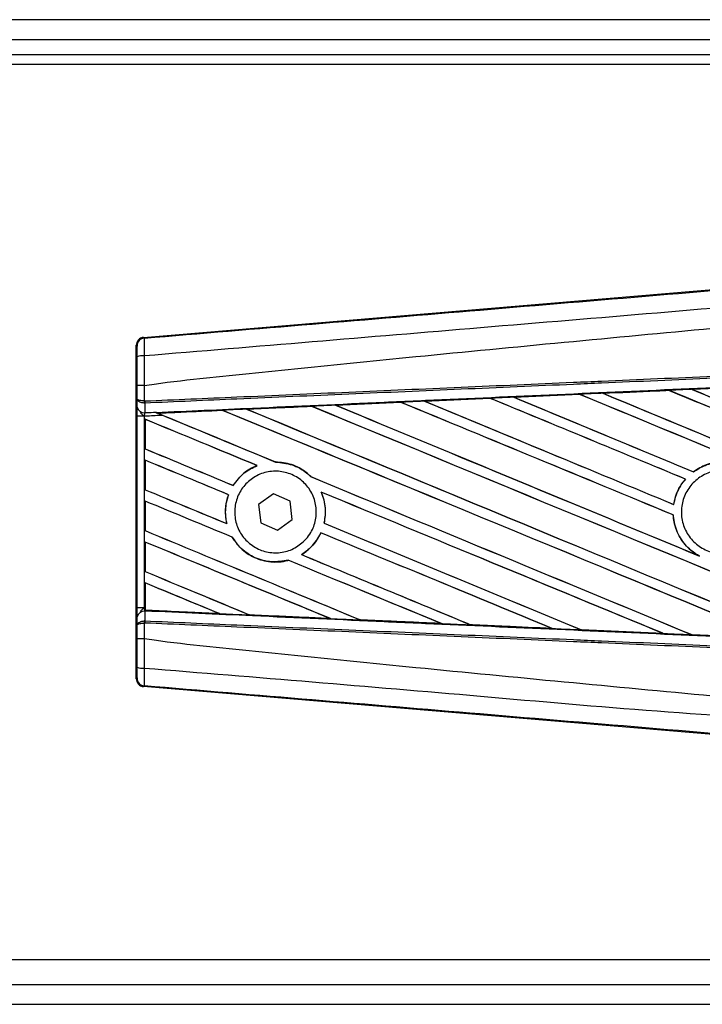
# Model space of a CAD drawing. Header units: millimetres. Extents: x 0 to 420, y 0 to 297.
# Tile 22 of 34: x 202 to 211, y 225 to 238. Entities that reach past the tile are written whole.
import ezdxf

# ---------------------------------------------------------------- set-up
doc = ezdxf.new("R2010")
doc.units = ezdxf.units.MM

msp = doc.modelspace()

# ---------------------------------------------------------------- linework, layer by layer
at = {"color": 7, "linetype": 'Continuous', "lineweight": 25}
for p, q in [((215.4858, 237.7683), (58.3321, 237.7683)), ((60.5584, 237.5064), (212.2118, 237.5064)), ((60.5584, 237.31), (212.2118, 237.31)), ((215.4858, 237.179), (182.0906, 237.179)), ((203.7958, 233.5851), (211.5639, 234.2401)), ((203.7958, 233.5851), (203.806, 233.5757)), ((203.7101, 233.4713), (203.6998, 233.4807)), ((203.6998, 229.0907), (203.6998, 233.4807)), ((203.7116, 232.7747), (203.7116, 232.9492)), ((203.8057, 232.9495), (203.8057, 232.9495)), ((203.8057, 232.9495), (203.8057, 232.7476)), ((210.7097, 232.8879), (209.8422, 232.8494)), ((210.7094, 232.888), (210.7097, 232.8879)), ((210.7097, 232.8879), (210.7108, 232.8869)), ((211.0153, 232.9016), (211.8852, 232.9401)), ((211.0156, 232.9015), (211.0153, 232.9016)), ((211.0193, 232.9005), (211.0156, 232.9015)), ((203.7107, 232.6679), (203.7116, 232.7747)), ((203.8057, 232.7476), (203.8099, 232.7476)), ((206.3241, 232.6927), (207.1826, 232.7311)), ((207.1826, 232.7311), (207.1839, 232.7305)), ((207.1839, 232.7305), (207.185, 232.7295)), ((207.4961, 232.7451), (208.3581, 232.7835)), ((207.4975, 232.7445), (207.4961, 232.7451)), ((207.501, 232.7437), (207.4975, 232.7445)), ((208.3581, 232.7835), (208.359, 232.7832)), ((208.359, 232.7832), (208.36, 232.7821)), ((208.6686, 232.7974), (209.5337, 232.8359)), ((208.6695, 232.797), (208.6686, 232.7974)), ((209.5342, 232.8356), (208.6695, 232.797)), ((208.673, 232.7961), (208.6695, 232.797)), ((209.5337, 232.8359), (209.5342, 232.8356)), ((209.5342, 232.8356), (209.5353, 232.8346)), ((209.8422, 232.8494), (209.8416, 232.8496)), ((209.8458, 232.8484), (209.8422, 232.8494)), ((203.8123, 232.7198), (203.8056, 232.7199)), ((203.8123, 232.7198), (203.8111, 232.5937)), ((203.9519, 232.5998), (203.9604, 232.5963)), ((204.8345, 232.6244), (203.986, 232.5859)), ((204.8345, 232.6244), (204.8355, 232.6235)), ((205.1591, 232.6382), (205.1558, 232.639)), ((206.0091, 232.6776), (206.0101, 232.6766)), ((206.3297, 232.691), (206.3263, 232.6919)), ((203.7102, 230.0247), (203.7102, 232.5468)), ((203.8043, 232.5468), (203.7102, 232.5468)), ((203.8043, 232.5468), (203.8043, 230.0247)), ((203.8168, 232.5065), (203.8168, 232.1174)), ((203.8174, 232.5056), (203.8168, 232.5065)), ((203.8174, 232.1178), (203.8174, 232.5056)), ((203.9892, 232.5851), (203.986, 232.5859)), ((203.8168, 232.1174), (203.8174, 232.1178)), ((203.8168, 231.9678), (203.8168, 231.5788)), ((203.8174, 231.967), (203.8168, 231.9678)), ((203.8174, 231.5791), (203.8174, 231.967)), ((205.2883, 231.8977), (205.2905, 231.8974)), ((205.5341, 231.9432), (205.5329, 231.9444)), ((205.9974, 231.7516), (205.9956, 231.7517)), ((210.9291, 231.7192), (210.9306, 231.7192)), ((211.0357, 231.8158), (211.035, 231.8167)), ((203.8168, 231.5788), (203.8174, 231.5791)), ((204.9756, 231.6364), (204.9748, 231.6373)), ((203.8168, 231.4292), (203.8168, 231.0401)), ((203.8174, 231.4283), (203.8168, 231.4292)), ((204.9138, 231.5138), (204.9151, 231.5139)), ((205.5059, 231.5262), (205.3111, 231.3828)), ((205.7276, 231.4292), (205.5059, 231.5262)), ((205.7544, 231.1887), (205.7276, 231.4292)), ((206.1345, 231.5485), (206.1363, 231.5471)), ((203.8174, 231.0405), (203.8174, 231.4283)), ((205.3111, 231.3828), (205.3379, 231.1423)), ((210.7752, 231.3852), (210.7742, 231.3862)), ((205.5595, 231.0453), (205.7544, 231.1887)), ((210.7676, 231.2474), (210.7687, 231.2475)), ((203.8168, 231.0401), (203.8174, 231.0405)), ((204.8924, 231.1323), (204.8909, 231.1335)), ((205.3379, 231.1423), (205.5595, 231.0453)), ((206.174, 231.1396), (206.1728, 231.1395)), ((204.962, 230.9553), (204.9633, 230.9554)), ((206.1295, 231.0119), (206.1303, 231.0109)), ((203.8168, 230.8905), (203.8168, 230.5014)), ((203.8174, 230.8897), (203.8168, 230.8905)), ((203.8174, 230.5018), (203.8174, 230.8897)), ((205.8764, 230.7245), (205.8745, 230.7246)), ((211.1155, 230.7054), (211.1013, 230.7119)), ((205.701, 230.6504), (205.7018, 230.6494)), ((203.8168, 230.5014), (203.8174, 230.5018)), ((203.8168, 230.3519), (203.8168, 230.0241)), ((203.8174, 230.351), (203.8168, 230.3519)), ((203.8174, 229.9941), (203.8174, 230.351)), ((203.8043, 230.0247), (203.7102, 230.0247)), ((203.8043, 230.0247), (203.8168, 230.0241)), ((203.8168, 230.0241), (203.8168, 229.9911)), ((203.7116, 229.7968), (203.7107, 229.9035)), ((203.8111, 229.9778), (203.8123, 229.8517)), ((203.8167, 229.9776), (203.8111, 229.9778)), ((203.8167, 229.9817), (203.8167, 229.9776)), ((203.8168, 229.9911), (203.8169, 229.9932)), ((203.8174, 229.9941), (203.8169, 229.9932)), ((203.8169, 229.9932), (204.7914, 229.949)), ((204.7914, 229.949), (204.7874, 229.9501)), ((205.1904, 229.9319), (205.1916, 229.9309)), ((206.2544, 229.8828), (206.2502, 229.884)), ((203.7116, 229.6222), (203.7116, 229.7968)), ((203.8123, 229.8517), (203.8056, 229.8516)), ((203.8057, 229.8238), (203.8057, 229.622)), ((203.8099, 229.8238), (203.8057, 229.8238)), ((206.6466, 229.8662), (206.6479, 229.8651)), ((207.716, 229.8171), (207.7117, 229.8184)), ((207.716, 229.8171), (207.7177, 229.8165)), ((208.1025, 229.8009), (208.1038, 229.7997)), ((208.1049, 229.7992), (208.1038, 229.7997)), ((208.1038, 229.7997), (209.1762, 229.7518)), ((209.1762, 229.7518), (209.1717, 229.7531)), ((209.1762, 229.7518), (209.1772, 229.7515)), ((203.8057, 229.622), (203.8057, 229.622)), ((209.5579, 229.7359), (209.5593, 229.7347)), ((209.5599, 229.7344), (209.5593, 229.7347)), ((210.6355, 229.6867), (209.5599, 229.7344)), ((210.635, 229.6869), (210.6304, 229.6882)), ((210.635, 229.6869), (210.6355, 229.6867)), ((211.013, 229.6712), (211.0144, 229.6701)), ((211.0147, 229.6699), (211.0144, 229.6701)), ((212.0926, 229.6223), (211.0147, 229.6699)), ((203.6998, 229.0907), (203.7101, 229.1001)), ((203.806, 228.9958), (203.7958, 228.9863)), ((211.5639, 228.3313), (203.7958, 228.9863)), ((182.0906, 225.3925), (215.4858, 225.3925)), ((176.7739, 225.0651), (215.4858, 225.0651)), ((177.1091, 224.8031), (215.4858, 224.8031))]:
    msp.add_line(p, q, dxfattribs=at)
for centre, radius, start, end in [((203.8149, 233.4713), 0.1048, 94.82433, 179.99539), ((203.7839, 233.0979), 0.2436, 85.09319, 107.31758), ((204.0956, 232.7327), 0.2903, 177.05597, 182.52778), ((204.1023, 232.7586), 0.2926, 182.14324, 187.61854), ((203.8017, 232.6861), 0.0929, 191.25385, 275.81306), ((203.8017, 229.8854), 0.0929, 84.18694, 168.74615), ((204.0956, 229.8387), 0.2903, 177.47222, 182.94403), ((204.1023, 229.8129), 0.2926, 172.38146, 177.85676), ((203.7839, 229.4736), 0.2436, 252.68242, 274.90681), ((203.8149, 229.1002), 0.1048, 180.00461, 265.17567)]:
    msp.add_arc(centre, radius, start, end, dxfattribs=at)
for centre, major_axis, ratio, start_param, end_param in [((203.8046, 233.4807), (-0.0771, 0.0709), 0.9999298, 5.5398822, 7.0264884), ((215.2123, 231.1234), (112.2731, 4.9034), 0.0174384, 1.6101394, 1.6178511), ((215.2123, 229.9626), (112.338, -46.5355), 0.0080625, 1.5811211, 1.6142297), ((215.2123, 229.9626), (112.2726, -46.5084), 0.0080625, 1.5811349, 1.6142408), ((215.2123, 232.2235), (112.338, -46.5355), 0.0080625, 4.6783598, 4.7087439), ((215.2123, 231.1234), (112.2731, 4.9034), 0.0174384, 1.5996611, 1.6073895), ((215.2123, 232.2235), (112.2726, -46.5084), 0.0080625, 4.678374, 4.70873), ((215.2123, 231.1234), (112.2731, 4.9034), 0.0174384, 1.6415937, 1.6492334), ((215.2123, 228.3467), (112.338, -46.5355), 0.0080625, 1.6137014, 1.6456745), ((215.2123, 228.3467), (112.2726, -46.5084), 0.0080625, 1.6137346, 1.6456952), ((215.2123, 230.6076), (112.338, -46.5355), 0.0080625, 4.6469879, 4.676221), ((215.2123, 231.1234), (112.2731, 4.9034), 0.0174384, 1.6311045, 1.6387719), ((215.2123, 230.6076), (112.2726, -46.5084), 0.0080625, 4.6469916, 4.676189), ((215.2123, 228.8853), (112.338, -46.5355), 0.0080625, 1.6122595, 1.6351872), ((215.2123, 228.8853), (112.2726, -46.5084), 0.0080625, 1.6122952, 1.635206), ((215.2123, 231.1462), (112.338, -46.5355), 0.0080625, 4.657446, 4.6785423), ((215.2123, 231.1234), (112.2731, 4.9034), 0.0174384, 1.6206202, 1.6283115), ((215.2123, 231.1462), (112.2726, -46.5084), 0.0080625, 4.657452, 4.6785144), ((215.2123, 229.424), (112.338, -46.5355), 0.0080625, 1.5741362, 1.6247061), ((215.2123, 229.424), (112.2726, -46.5084), 0.0080625, 1.5741362, 1.6247216), ((215.2123, 231.6849), (112.338, -46.5355), 0.0080625, 4.6679028, 4.7087439), ((215.2123, 231.6849), (112.2726, -46.5084), 0.0080625, 4.6679124, 4.70873), ((215.2123, 231.1234), (112.2731, 4.9034), 0.0174384, 1.6625911, 1.6701642), ((215.2123, 227.2693), (112.338, -46.5355), 0.0080625, 1.6019097, 1.6666749), ((215.2123, 227.2693), (112.2726, -46.5084), 0.0080625, 1.6019696, 1.6666926), ((215.2123, 229.5303), (112.338, -46.5355), 0.0080625, 4.6260612, 4.6913082), ((215.2123, 231.1234), (112.2731, 4.9034), 0.0174384, 1.6520889, 1.6596971), ((215.2123, 229.5303), (112.2726, -46.5084), 0.0080625, 4.6260664, 4.6912803), ((215.2123, 227.808), (112.338, -46.5355), 0.0080625, 1.5889473, 1.6561698), ((215.2123, 227.808), (112.2726, -46.5084), 0.0080625, 1.5889989, 1.6561903), ((215.2123, 230.0689), (112.338, -46.5355), 0.0080625, 4.6365269, 4.6792527), ((215.2123, 230.0689), (112.2726, -46.5084), 0.0080625, 4.6365302, 4.6791045), ((215.2123, 226.7307), (112.338, -46.5355), 0.0080625, 1.662571, 1.675749), ((215.2123, 226.7307), (112.2726, -46.5084), 0.0080625, 1.6626432, 1.6758033), ((215.2123, 228.9916), (112.338, -46.5355), 0.0080625, 4.6155889, 4.6162365), ((215.2123, 228.9916), (112.2726, -46.5084), 0.0080625, 4.6155994, 4.6294087), ((215.2123, 228.9916), (112.338, -46.5355), 0.0080625, 4.6162365, 4.6294706), ((215.2123, 228.4529), (112.338, -46.5355), 0.0080625, 4.614116, 4.6244786), ((215.2123, 228.4529), (112.2726, -46.5084), 0.0080625, 4.6140616, 4.6244184), ((215.2123, 226.192), (112.338, -46.5355), 0.0080625, 1.6659268, 1.675749), ((215.2123, 226.192), (112.2726, -46.5084), 0.0080625, 1.6659917, 1.6758033), ((215.2123, 228.9916), (112.338, -46.5355), 0.0080625, 4.6335933, 4.6783545), ((215.2123, 228.9916), (112.2726, -46.5084), 0.0080625, 4.6335606, 4.6783179), ((215.2123, 227.9143), (112.338, -46.5355), 0.0080625, 4.614116, 4.6237352), ((215.2123, 227.9143), (112.2726, -46.5084), 0.0080625, 4.6140616, 4.6236682), ((215.2123, 225.6534), (112.338, -46.5355), 0.0080625, 1.6654961, 1.675749), ((215.2123, 226.7307), (112.338, -46.5355), 0.0080625, 1.6148882, 1.6550317), ((215.2123, 226.7307), (112.2726, -46.5084), 0.0080625, 1.6149572, 1.6550624), ((215.2123, 225.6534), (112.2726, -46.5084), 0.0080625, 1.665561, 1.6758033), ((215.2123, 227.3756), (112.338, -46.5355), 0.0080625, 4.614116, 4.6394359), ((215.2123, 227.3756), (112.2726, -46.5084), 0.0080625, 4.6140616, 4.6393619), ((215.2123, 228.4529), (112.338, -46.5355), 0.0080625, 4.6351756, 4.6653921), ((215.2123, 228.4529), (112.2726, -46.5084), 0.0080625, 4.6351392, 4.6653454), ((215.2123, 226.192), (112.338, -46.5355), 0.0080625, 1.6278844, 1.655076), ((215.2123, 226.192), (112.2726, -46.5084), 0.0080625, 1.627964, 1.6551159), ((215.2123, 225.1147), (112.338, -46.5355), 0.0080625, 1.6539356, 1.675749), ((215.2123, 225.1147), (112.2726, -46.5084), 0.0080625, 1.6540446, 1.6758033), ((215.2123, 227.9143), (112.338, -46.5355), 0.0080625, 4.6325112, 4.6524197), ((215.2123, 227.9143), (112.2726, -46.5084), 0.0080625, 4.6324797, 4.6523609), ((215.2123, 225.6534), (112.338, -46.5355), 0.0080625, 1.6408998, 1.6589038), ((215.2123, 225.6534), (112.2726, -46.5084), 0.0080625, 1.6409924, 1.6589459), ((215.2123, 226.837), (112.338, -46.5355), 0.0080625, 4.614116, 4.6264399), ((215.2123, 226.837), (112.2726, -46.5084), 0.0080625, 4.6140616, 4.6263463), ((215.2123, 224.5761), (112.338, -46.5355), 0.0080625, 1.6669927, 1.675749), ((215.2123, 224.5761), (112.2726, -46.5084), 0.0080625, 1.6671231, 1.6758033), ((215.2123, 231.4481), (112.2731, -4.9034), 0.0174384, 4.6114834, 4.6201637), ((215.2123, 231.4481), (112.2731, -4.9034), 0.0174384, 4.6237681, 4.6332421), ((215.2123, 231.4481), (112.2731, -4.9034), 0.0174384, 4.6367837, 4.6462943), ((215.2123, 231.4481), (112.2731, -4.9034), 0.0174384, 4.6497827, 4.6593227), ((215.2123, 231.4481), (112.2731, -4.9034), 0.0174384, 4.6627672, 4.6723296), ((215.2123, 231.4481), (112.2731, -4.9034), 0.0174384, 4.6757396, 4.6853172), ((203.8046, 229.0907), (-0.0771, -0.0709), 0.9999298, 5.5398822, 7.0264884)]:
    msp.add_ellipse(centre, major_axis=major_axis, ratio=ratio, start_param=start_param, end_param=end_param, dxfattribs=at)
for points, knots in [([(203.806, 233.5757), (205.2791, 233.6988), (207.5232, 233.8862), (210.5471, 234.1398), (212.8684, 234.3349), (214.4168, 234.4654), (215.1908, 234.5306)], [0, 0, 0, 0, 0.3890527, 0.5926729, 0.7963808, 1, 1, 1, 1]), ([(215.2104, 234.2972), (215.2104, 234.2972), (214.4346, 234.2322), (212.8828, 234.1009), (210.5562, 233.9056), (207.5271, 233.6514), (205.2795, 233.4637), (203.8048, 233.3405)], [0, 0, 0, 0, 0.00000069, 0.20371068, 0.40747211, 0.61123305, 1, 1, 1, 1]), ([(203.8057, 232.9495), (203.8497, 232.9565), (204.1212, 233.0001), (205.3125, 233.1214), (207.76, 233.3741), (211.2912, 233.7067), (213.9047, 233.9484), (215.2123, 234.0694)], [0, 0, 0, 0, 0.0117013, 0.0722088, 0.3141935, 0.6568871, 1, 1, 1, 1]), ([(203.806, 233.5757), (203.8051, 233.5725), (203.8033, 233.5661), (203.8021, 233.5202), (203.8022, 233.4534), (203.8034, 233.3888), (203.8045, 233.3503), (203.8048, 233.3405)], [0, 0, 0, 0, 0.2310896, 0.4626691, 0.6930315, 0.9222733, 1, 1, 1, 1]), ([(203.7114, 233.3304), (203.7114, 233.3363), (203.7114, 233.3594), (203.7113, 233.3982), (203.711, 233.4383), (203.7105, 233.4657), (203.7102, 233.4695), (203.7101, 233.4713)], [0, 0, 0, 0, 0.07774703, 0.30683638, 0.53695653, 0.76850921, 1, 1, 1, 1]), ([(203.7116, 232.9492), (203.7116, 232.9828), (203.7116, 233.11), (203.7115, 233.2369), (203.7114, 233.3304)], [0, 0, 0, 0, 0.2634259, 1, 1, 1, 1]), ([(203.8048, 233.3405), (203.805, 233.2447), (203.8053, 233.1145), (203.8056, 232.9839), (203.8057, 232.9495)], [0, 0, 0, 0, 0.7361158, 1, 1, 1, 1]), ([(203.8099, 232.7476), (204.2145, 232.7653), (205.1099, 232.8043), (206.4985, 232.8649), (207.9753, 232.9293), (209.0841, 232.9776), (210.193, 233.026), (211.3018, 233.0743), (213.0978, 233.1526), (214.4013, 233.2095), (215.2115, 233.2448)], [0, 0, 0, 0, 0.1067875, 0.2363437, 0.3660006, 0.49568, 0.5280684, 0.6576246, 0.7871807, 1, 1, 1, 1]), ([(215.2128, 233.217), (214.4026, 233.1817), (213.0993, 233.1248), (211.3035, 233.0465), (210.1947, 232.9982), (209.086, 232.9498), (207.9773, 232.9014), (206.5006, 232.837), (205.1122, 232.7765), (204.2168, 232.7374), (203.8123, 232.7198)], [0, 0, 0, 0, 0.2128192, 0.3423754, 0.4719315, 0.5043199, 0.6339993, 0.7636563, 0.8932125, 1, 1, 1, 1]), ([(203.9604, 232.5963), (204.3842, 232.6156), (205.3849, 232.661), (206.676, 232.7192), (208.1215, 232.7841), (209.5682, 232.8487), (211.3057, 232.9259), (213.0442, 233.0026), (214.3484, 233.0599), (215.073, 233.0915), (215.218, 233.0978)], [0, 0, 0, 0, 0.1133009, 0.26751, 0.3446127, 0.4988218, 0.6530308, 0.8072398, 0.9614489, 1, 1, 1, 1]), ([(203.8057, 232.9495), (203.7941, 232.9495), (203.7709, 232.9495), (203.7415, 232.9494), (203.7205, 232.9493), (203.7124, 232.9493), (203.7118, 232.9492), (203.7116, 232.9492)], [0, 0, 0, 0, 0.2310628, 0.4621255, 0.6931886, 0.9283933, 1, 1, 1, 1]), ([(209.8416, 232.8496), (210.0782, 232.8601), (210.3674, 232.8729), (210.6567, 232.8857), (210.7094, 232.888)], [0, 0, 0, 0, 0.8178524, 1, 1, 1, 1]), ([(211.0153, 232.9016), (210.9957, 232.9007), (210.8937, 232.8962), (210.7918, 232.8917), (210.7094, 232.888)], [0, 0, 0, 0, 0.1920833, 1, 1, 1, 1]), ([(211.8854, 232.94), (211.6927, 232.9314), (211.4027, 232.9186), (211.1128, 232.9058), (211.0156, 232.9015)], [0, 0, 0, 0, 0.6645692, 1, 1, 1, 1]), ([(203.8057, 232.7476), (203.7947, 232.7482), (203.7727, 232.7494), (203.7445, 232.7545), (203.7231, 232.7614), (203.7134, 232.7686), (203.7117, 232.7731), (203.7116, 232.7747), (203.7116, 232.7747)], [0, 0, 0, 0, 0.2164201, 0.4299321, 0.6491465, 0.8823001, 0.9946844, 1, 1, 1, 1]), ([(203.8056, 232.7199), (203.7946, 232.7211), (203.7726, 232.7235), (203.7445, 232.7337), (203.7231, 232.7478), (203.7134, 232.7622), (203.7117, 232.7715), (203.7116, 232.7746), (203.7116, 232.7747)], [0, 0, 0, 0, 0.2164201, 0.4299321, 0.6491465, 0.8823001, 0.9946844, 1, 1, 1, 1]), ([(207.1839, 232.7305), (207.1118, 232.7272), (206.8259, 232.7144), (206.5401, 232.7015), (206.3263, 232.6919)], [0, 0, 0, 0, 0.25203707, 1, 1, 1, 1]), ([(207.4961, 232.7451), (207.4765, 232.7442), (207.372, 232.7395), (207.2675, 232.7349), (207.1826, 232.7311)], [0, 0, 0, 0, 0.1872412, 1, 1, 1, 1]), ([(208.359, 232.7832), (208.1842, 232.7753), (207.897, 232.7625), (207.6099, 232.7496), (207.4975, 232.7445)], [0, 0, 0, 0, 0.60839948, 1, 1, 1, 1]), ([(208.6686, 232.7974), (208.649, 232.7965), (208.5477, 232.792), (208.4442, 232.7874), (208.3603, 232.7836), (208.3581, 232.7835)], [0, 0, 0, 0, 0.1891642, 0.9787735, 1, 1, 1, 1]), ([(209.8416, 232.8496), (209.822, 232.8487), (209.7194, 232.8441), (209.6168, 232.8396), (209.5337, 232.8359)], [0, 0, 0, 0, 0.1907829, 1, 1, 1, 1]), ([(203.7102, 232.5468), (203.7102, 232.5691), (203.7103, 232.6106), (203.7105, 232.6494), (203.7106, 232.6655), (203.7107, 232.6679)], [0, 0, 0, 0, 0.4977123, 0.9237782, 1, 1, 1, 1]), ([(203.7505, 232.5979), (203.7605, 232.5869), (203.7771, 232.5687), (203.7964, 232.5531), (203.8042, 232.5469), (203.8043, 232.5468)], [0, 0, 0, 0, 0.5998185, 0.9900583, 1, 1, 1, 1]), ([(203.8111, 232.5937), (203.822, 232.5941), (203.8689, 232.5962), (203.9158, 232.5982), (203.9519, 232.5998)], [0, 0, 0, 0, 0.231001, 1, 1, 1, 1]), ([(203.9519, 232.5998), (203.9742, 232.5906), (204.008, 232.5767), (204.0422, 232.5625), (204.0538, 232.5577)], [0, 0, 0, 0, 0.6608732, 1, 1, 1, 1]), ([(203.9815, 232.5877), (203.9779, 232.5892), (203.9716, 232.5917), (203.9638, 232.5949), (203.9604, 232.5963)], [0, 0, 0, 0, 0.5670555, 1, 1, 1, 1]), ([(203.9815, 232.5877), (204.0829, 232.5923), (204.3661, 232.605), (204.6495, 232.6177), (204.8314, 232.6258)], [0, 0, 0, 0, 0.35797552, 1, 1, 1, 1]), ([(205.1526, 232.6402), (205.1331, 232.6393), (205.0353, 232.635), (204.9283, 232.6302), (204.8407, 232.6262), (204.8314, 232.6258)], [0, 0, 0, 0, 0.1825482, 0.9127414, 1, 1, 1, 1]), ([(204.8314, 232.6258), (204.8324, 232.6254), (204.8341, 232.6247), (204.8344, 232.6245), (204.8345, 232.6244)], [0, 0, 0, 0, 0.5769873, 1, 1, 1, 1]), ([(205.1526, 232.6402), (205.2805, 232.646), (205.5653, 232.6587), (205.8501, 232.6715), (206.007, 232.6785)], [0, 0, 0, 0, 0.4492129, 1, 1, 1, 1]), ([(205.1558, 232.639), (205.1555, 232.6391), (205.1549, 232.6393), (205.1533, 232.64), (205.1526, 232.6402)], [0, 0, 0, 0, 0.615701, 1, 1, 1, 1]), ([(206.0091, 232.6776), (205.7511, 232.6659), (205.4666, 232.6531), (205.1822, 232.6402), (205.1558, 232.639)], [0, 0, 0, 0, 0.9070225, 1, 1, 1, 1]), ([(206.3241, 232.6927), (206.3046, 232.6918), (206.1989, 232.6871), (206.0932, 232.6823), (206.007, 232.6785)], [0, 0, 0, 0, 0.18503, 1, 1, 1, 1]), ([(206.007, 232.6785), (206.0078, 232.6782), (206.0089, 232.6777), (206.0091, 232.6776), (206.0091, 232.6776)], [0, 0, 0, 0, 0.6973497, 1, 1, 1, 1]), ([(206.3263, 232.6919), (206.326, 232.692), (206.3256, 232.6921), (206.3244, 232.6926), (206.3241, 232.6927)], [0, 0, 0, 0, 0.748666, 1, 1, 1, 1]), ([(203.8111, 232.5937), (203.8109, 232.5927), (203.8094, 232.5865), (203.8069, 232.5728), (203.8051, 232.5568), (203.8044, 232.5482), (203.8043, 232.5468)], [0, 0, 0, 0, 0.0771068, 0.5053181, 0.9215233, 1, 1, 1, 1]), ([(204.0538, 232.5577), (203.9851, 232.5547), (203.9019, 232.551), (203.8188, 232.5474), (203.8043, 232.5468)], [0, 0, 0, 0, 0.8265638, 1, 1, 1, 1]), ([(203.986, 232.5859), (203.9857, 232.5861), (203.985, 232.5863), (203.9826, 232.5873), (203.9815, 232.5877)], [0, 0, 0, 0, 0.5174533, 1, 1, 1, 1]), ([(205.2883, 231.8977), (205.2264, 231.8672), (205.1013, 231.8054), (205.0173, 231.6938), (204.9748, 231.6373)], [0, 0, 0, 0, 0.49473155, 1, 1, 1, 1]), ([(204.9756, 231.6364), (205.0205, 231.6956), (205.1054, 231.8075), (205.2313, 231.8686), (205.2905, 231.8974)], [0, 0, 0, 0, 0.5295417, 1, 1, 1, 1]), ([(205.9161, 230.9086), (205.8694, 230.8697), (205.7759, 230.7919), (205.5968, 230.7425), (205.4135, 230.7514), (205.2428, 230.8217), (205.1053, 230.9446), (205.0164, 231.1059), (204.9861, 231.2871), (205.0173, 231.4678), (205.1062, 231.6278), (205.243, 231.7498), (205.4128, 231.8198), (205.5967, 231.8296), (205.7737, 231.7778), (205.9235, 231.6702), (206.0288, 231.5191), (206.0782, 231.3418), (206.0657, 231.1592), (206.0045, 231.0102), (205.9406, 230.9367), (205.9161, 230.9086)], [0, 0, 0, 0, 0.05380404, 0.10760312, 0.16151831, 0.21550142, 0.26942201, 0.32316797, 0.37670505, 0.43010079, 0.48349336, 0.5370217, 0.59075653, 0.64466936, 0.69865246, 0.75257487, 0.80634185, 0.85992939, 0.91338519, 0.9668046, 1, 1, 1, 1]), ([(205.9974, 231.7516), (205.9775, 231.7699), (205.9037, 231.8382), (205.7483, 231.9235), (205.6038, 231.9375), (205.5329, 231.9444)], [0, 0, 0, 0, 0.1573825, 0.5868292, 1, 1, 1, 1]), ([(205.5341, 231.9432), (205.6077, 231.9357), (205.7552, 231.9206), (205.908, 231.8332), (205.9789, 231.7673), (205.9956, 231.7517)], [0, 0, 0, 0, 0.431457, 0.865462, 1, 1, 1, 1]), ([(211.8133, 230.8948), (211.7651, 230.8556), (211.6686, 230.7772), (211.4848, 230.7288), (211.2976, 230.74), (211.124, 230.8136), (210.9848, 230.9403), (210.8953, 231.106), (210.8658, 231.2919), (210.8994, 231.477), (210.9923, 231.6406), (211.1342, 231.7642), (211.309, 231.8339), (211.4971, 231.8419), (211.6773, 231.7871), (211.8291, 231.6757), (211.9355, 231.5203), (211.9845, 231.3384), (211.9701, 231.1513), (211.9057, 230.9986), (211.839, 230.9236), (211.8133, 230.8948)], [0, 0, 0, 0, 0.0537008, 0.107401, 0.161118, 0.214849, 0.268575, 0.3222758, 0.3759418, 0.429583, 0.4832243, 0.5368906, 0.5905915, 0.6443177, 0.6980486, 0.7517655, 0.8054595, 0.8591318, 0.9127903, 0.9664454, 1, 1, 1, 1]), ([(212.0773, 231.3847), (212.0744, 231.401), (212.0587, 231.49), (211.9931, 231.6447), (211.8429, 231.8122), (211.6448, 231.9208), (211.423, 231.9568), (211.2083, 231.9226), (211.09, 231.8503), (211.035, 231.8167)], [0, 0, 0, 0, 0.03700296, 0.20103477, 0.36509185, 0.52920973, 0.69341028, 0.85768727, 1, 1, 1, 1]), ([(211.0357, 231.8158), (211.085, 231.8465), (211.1972, 231.9163), (211.4042, 231.9554), (211.6268, 231.9256), (211.8276, 231.8226), (211.9821, 231.6594), (212.0546, 231.5013), (212.0721, 231.4067), (212.0762, 231.3845)], [0, 0, 0, 0, 0.1286936, 0.2929509, 0.4572451, 0.621517, 0.7857166, 0.9498324, 1, 1, 1, 1]), ([(210.9291, 231.7192), (210.9067, 231.6909), (210.8386, 231.6046), (210.7917, 231.4861), (210.7765, 231.3998), (210.7742, 231.3862)], [0, 0, 0, 0, 0.2914904, 0.8881008, 1, 1, 1, 1]), ([(210.7752, 231.3852), (210.7926, 231.4572), (210.8222, 231.5796), (210.899, 231.6785), (210.9306, 231.7192)], [0, 0, 0, 0, 0.5886716, 1, 1, 1, 1]), ([(204.9138, 231.5138), (204.9039, 231.4827), (204.8718, 231.3815), (204.8673, 231.2492), (204.8865, 231.1553), (204.8909, 231.1335)], [0, 0, 0, 0, 0.2539841, 0.8264322, 1, 1, 1, 1]), ([(204.8924, 231.1323), (204.8814, 231.2048), (204.8618, 231.3342), (204.8988, 231.4591), (204.9151, 231.5139)], [0, 0, 0, 0, 0.5610233, 1, 1, 1, 1]), ([(206.1345, 231.5485), (206.1579, 231.479), (206.2031, 231.3455), (206.1826, 231.2063), (206.1728, 231.1395)], [0, 0, 0, 0, 0.520389, 1, 1, 1, 1]), ([(206.174, 231.1396), (206.179, 231.1663), (206.1975, 231.2652), (206.1882, 231.4075), (206.1494, 231.5118), (206.1363, 231.5471)], [0, 0, 0, 0, 0.1960692, 0.727723, 1, 1, 1, 1]), ([(210.7676, 231.2474), (210.7686, 231.2336), (210.7755, 231.1463), (210.8239, 230.9892), (210.9442, 230.8173), (211.0535, 230.744), (211.1013, 230.7119)], [0, 0, 0, 0, 0.0633447, 0.4007335, 0.7381907, 1, 1, 1, 1]), ([(211.1155, 230.7054), (211.0771, 230.7291), (210.9757, 230.7914), (210.8503, 230.9431), (210.7824, 231.1122), (210.7718, 231.2166), (210.7687, 231.2475)], [0, 0, 0, 0, 0.2012869, 0.5312186, 0.8609815, 1, 1, 1, 1]), ([(204.962, 230.9553), (204.9969, 230.905), (205.074, 230.794), (205.2524, 230.6761), (205.469, 230.6173), (205.6234, 230.6289), (205.6984, 230.6485), (205.7018, 230.6494)], [0, 0, 0, 0, 0.2124905, 0.4699569, 0.7284596, 0.9876644, 1, 1, 1, 1]), ([(205.701, 230.6504), (205.6276, 230.6384), (205.4806, 230.6143), (205.2617, 230.6739), (205.0793, 230.7897), (204.9999, 230.9031), (204.9633, 230.9554)], [0, 0, 0, 0, 0.2586156, 0.5182547, 0.7778659, 1, 1, 1, 1]), ([(206.1295, 231.0119), (206.093, 230.9475), (206.0281, 230.833), (205.9212, 230.7576), (205.8745, 230.7246)], [0, 0, 0, 0, 0.5628369, 1, 1, 1, 1]), ([(205.8764, 230.7245), (205.8826, 230.7284), (205.9283, 230.7571), (206.0271, 230.8391), (206.0982, 230.9414), (206.1297, 231.0096), (206.1303, 231.0109)], [0, 0, 0, 0, 0.0566586, 0.4186058, 0.988574, 1, 1, 1, 1]), ([(203.7107, 229.9035), (203.7105, 229.9211), (203.7103, 229.9538), (203.7102, 229.999), (203.7102, 230.0214), (203.7102, 230.0247)], [0, 0, 0, 0, 0.4975078, 0.9271867, 1, 1, 1, 1]), ([(203.8043, 230.0247), (203.8042, 230.0245), (203.7964, 230.0184), (203.7771, 230.0028), (203.7605, 229.9846), (203.7505, 229.9736)], [0, 0, 0, 0, 0.0099417, 0.4001815, 1, 1, 1, 1]), ([(203.8043, 230.0247), (203.8044, 230.0234), (203.8051, 230.0147), (203.807, 229.9971), (203.8097, 229.9846), (203.8111, 229.9778)], [0, 0, 0, 0, 0.0718682, 0.4987863, 1, 1, 1, 1]), ([(203.8168, 230.0241), (203.8168, 230.0155), (203.8168, 229.9996), (203.8167, 229.9847), (203.8167, 229.9785), (203.8167, 229.9776)], [0, 0, 0, 0, 0.4979723, 0.9247743, 1, 1, 1, 1]), ([(203.8167, 229.9817), (203.8167, 229.9845), (203.8168, 229.9884), (203.8168, 229.9905), (203.8168, 229.9911)], [0, 0, 0, 0, 0.7081808, 1, 1, 1, 1]), ([(215.218, 229.4736), (215.073, 229.48), (214.3484, 229.5116), (213.0442, 229.5688), (211.3057, 229.6456), (209.5682, 229.7227), (208.1215, 229.7874), (206.676, 229.8523), (205.3369, 229.9127), (204.2884, 229.9603), (203.8167, 229.9817)], [0, 0, 0, 0, 0.0380636, 0.1903223, 0.342581, 0.4948397, 0.6470984, 0.723226, 0.8754847, 1, 1, 1, 1]), ([(204.7959, 229.9472), (204.6723, 229.9528), (204.408, 229.9646), (204.0816, 229.9793), (203.8789, 229.9884), (203.8168, 229.9911)], [0, 0, 0, 0, 0.3784171, 0.8098591, 1, 1, 1, 1]), ([(204.7914, 229.949), (204.7918, 229.9488), (204.7926, 229.9485), (204.7949, 229.9476), (204.7959, 229.9472)], [0, 0, 0, 0, 0.5548092, 1, 1, 1, 1]), ([(204.7959, 229.9472), (204.8154, 229.9464), (204.9131, 229.942), (205.0462, 229.936), (205.1597, 229.9309), (205.195, 229.9294)], [0, 0, 0, 0, 0.1469211, 0.7346058, 1, 1, 1, 1]), ([(205.195, 229.9294), (205.194, 229.9298), (205.1921, 229.9306), (205.1917, 229.9308), (205.1916, 229.9309)], [0, 0, 0, 0, 0.56922607, 1, 1, 1, 1]), ([(205.1916, 229.9309), (205.2061, 229.9302), (205.5602, 229.9142), (205.9146, 229.8982), (206.2544, 229.8828)], [0, 0, 0, 0, 0.040966, 1, 1, 1, 1]), ([(206.2572, 229.8818), (206.1488, 229.8866), (205.923, 229.8967), (205.5746, 229.9123), (205.329, 229.9233), (205.2007, 229.9291), (205.195, 229.9294)], [0, 0, 0, 0, 0.3060679, 0.6376123, 0.9838287, 1, 1, 1, 1]), ([(206.2544, 229.8828), (206.2548, 229.8827), (206.2553, 229.8825), (206.2567, 229.882), (206.2572, 229.8818)], [0, 0, 0, 0, 0.6753525, 1, 1, 1, 1]), ([(206.2572, 229.8818), (206.2768, 229.8809), (206.3746, 229.8765), (206.5055, 229.8707), (206.6168, 229.8657), (206.6499, 229.8642)], [0, 0, 0, 0, 0.1494253, 0.747127, 1, 1, 1, 1]), ([(203.7116, 229.7968), (203.7116, 229.7969), (203.7117, 229.8), (203.7134, 229.8092), (203.7231, 229.8236), (203.7445, 229.8377), (203.7726, 229.848), (203.7946, 229.8503), (203.8056, 229.8516)], [0, 0, 0, 0, 0.00531559, 0.11769986, 0.35085354, 0.57006789, 0.78357989, 1, 1, 1, 1]), ([(203.7116, 229.7968), (203.7116, 229.7968), (203.7117, 229.7984), (203.7134, 229.8029), (203.7231, 229.81), (203.7445, 229.817), (203.7727, 229.8221), (203.7947, 229.8232), (203.8057, 229.8238)], [0, 0, 0, 0, 0.0053156, 0.1176999, 0.3508535, 0.5700679, 0.7835799, 1, 1, 1, 1]), ([(215.2115, 229.3267), (214.4013, 229.362), (213.0978, 229.4188), (211.3018, 229.4972), (210.193, 229.5455), (209.0841, 229.5939), (207.9753, 229.6422), (206.4985, 229.7066), (205.1099, 229.7672), (204.2145, 229.8062), (203.8099, 229.8238)], [0, 0, 0, 0, 0.21281925, 0.34237541, 0.47193157, 0.50431996, 0.63399938, 0.76365637, 0.89321253, 1, 1, 1, 1]), ([(203.8123, 229.8517), (204.2168, 229.834), (205.1122, 229.795), (206.5006, 229.7344), (207.9773, 229.67), (209.086, 229.6217), (210.1947, 229.5733), (211.3035, 229.525), (213.0993, 229.4466), (214.4026, 229.3898), (215.2128, 229.3545)], [0, 0, 0, 0, 0.1067875, 0.2363437, 0.3660007, 0.4956801, 0.5280685, 0.6576247, 0.7871808, 1, 1, 1, 1]), ([(206.6499, 229.8642), (206.6492, 229.8645), (206.6481, 229.865), (206.648, 229.8651), (206.6479, 229.8651)], [0, 0, 0, 0, 0.6976298, 1, 1, 1, 1]), ([(206.6479, 229.8651), (206.7545, 229.8603), (207.1104, 229.8443), (207.4666, 229.8283), (207.716, 229.8171)], [0, 0, 0, 0, 0.2994906, 1, 1, 1, 1]), ([(207.7177, 229.8165), (207.6428, 229.8198), (207.4718, 229.8275), (207.2011, 229.8396), (206.9201, 229.8521), (206.7351, 229.8604), (206.6499, 229.8642)], [0, 0, 0, 0, 0.2103832, 0.4801439, 0.7606264, 1, 1, 1, 1]), ([(207.7177, 229.8165), (207.7373, 229.8156), (207.8351, 229.8113), (207.9642, 229.8055), (208.0737, 229.8006), (208.1049, 229.7992)], [0, 0, 0, 0, 0.1516201, 0.7581009, 1, 1, 1, 1]), ([(209.1772, 229.7515), (208.9654, 229.7609), (208.6711, 229.774), (208.3137, 229.7899), (208.168, 229.7964), (208.1049, 229.7992)], [0, 0, 0, 0, 0.5923667, 0.823393, 1, 1, 1, 1]), ([(209.1772, 229.7515), (209.1967, 229.7506), (209.2946, 229.7462), (209.4222, 229.7406), (209.5302, 229.7358), (209.5599, 229.7344)], [0, 0, 0, 0, 0.1534731, 0.767366, 1, 1, 1, 1]), ([(203.7114, 229.2411), (203.7115, 229.3345), (203.7116, 229.4615), (203.7116, 229.5887), (203.7116, 229.6222)], [0, 0, 0, 0, 0.7365741, 1, 1, 1, 1]), ([(203.7116, 229.6222), (203.7118, 229.6222), (203.7124, 229.6222), (203.7205, 229.6221), (203.7415, 229.6221), (203.7709, 229.622), (203.7941, 229.622), (203.8057, 229.622)], [0, 0, 0, 0, 0.0716067, 0.3068114, 0.5378745, 0.7689372, 1, 1, 1, 1]), ([(203.8057, 229.622), (203.8056, 229.5875), (203.8053, 229.457), (203.805, 229.3268), (203.8048, 229.2309)], [0, 0, 0, 0, 0.2638842, 1, 1, 1, 1]), ([(203.8057, 229.622), (203.8497, 229.6149), (204.1212, 229.5713), (205.3125, 229.4501), (207.76, 229.1974), (211.2912, 228.8648), (213.9047, 228.623), (215.2123, 228.5021)], [0, 0, 0, 0, 0.0117013, 0.0722088, 0.3141935, 0.6568871, 1, 1, 1, 1]), ([(209.5593, 229.7347), (209.563, 229.7346), (209.9215, 229.7186), (210.2801, 229.7027), (210.635, 229.6869)], [0, 0, 0, 0, 0.0102907, 1, 1, 1, 1]), ([(210.6355, 229.6867), (210.6551, 229.6858), (210.753, 229.6815), (210.8794, 229.6759), (210.9862, 229.6712), (211.0147, 229.6699)], [0, 0, 0, 0, 0.1549567, 0.7747838, 1, 1, 1, 1]), ([(211.0144, 229.6701), (211.112, 229.6657), (211.4713, 229.6498), (211.8307, 229.6339), (212.0923, 229.6224)], [0, 0, 0, 0, 0.2718129, 1, 1, 1, 1]), ([(203.7101, 229.1001), (203.7101, 229.1004), (203.7103, 229.1015), (203.7107, 229.114), (203.7111, 229.1453), (203.7113, 229.1892), (203.7114, 229.2238), (203.7114, 229.2411)], [0, 0, 0, 0, 0.0821077, 0.3116546, 0.5407071, 0.7703697, 1, 1, 1, 1]), ([(203.8048, 229.2309), (203.804, 229.2021), (203.8025, 229.1446), (203.8019, 229.0715), (203.8027, 229.0192), (203.8044, 228.9981), (203.8057, 228.9963), (203.806, 228.9958)], [0, 0, 0, 0, 0.2296881, 0.4595969, 0.6887793, 0.9180889, 1, 1, 1, 1]), ([(203.8048, 229.2309), (205.2795, 229.1104), (207.5272, 228.9267), (210.556, 228.6533), (212.8836, 228.5189), (214.4329, 228.2352), (215.2104, 228.2743), (215.2104, 228.2743)], [0, 0, 0, 0, 0.3887669, 0.5925279, 0.7962893, 0.9999993, 1, 1, 1, 1]), ([(215.1908, 228.0409), (214.4168, 228.1061), (212.8688, 228.2366), (210.5474, 228.4316), (207.5236, 228.6853), (205.2791, 228.8727), (203.806, 228.9958)], [0, 0, 0, 0, 0.2036202, 0.4072406, 0.6109477, 1, 1, 1, 1])]:
    msp.add_open_spline(points, degree=3, knots=knots, dxfattribs=at)

doc.saveas('drawing.dxf')
